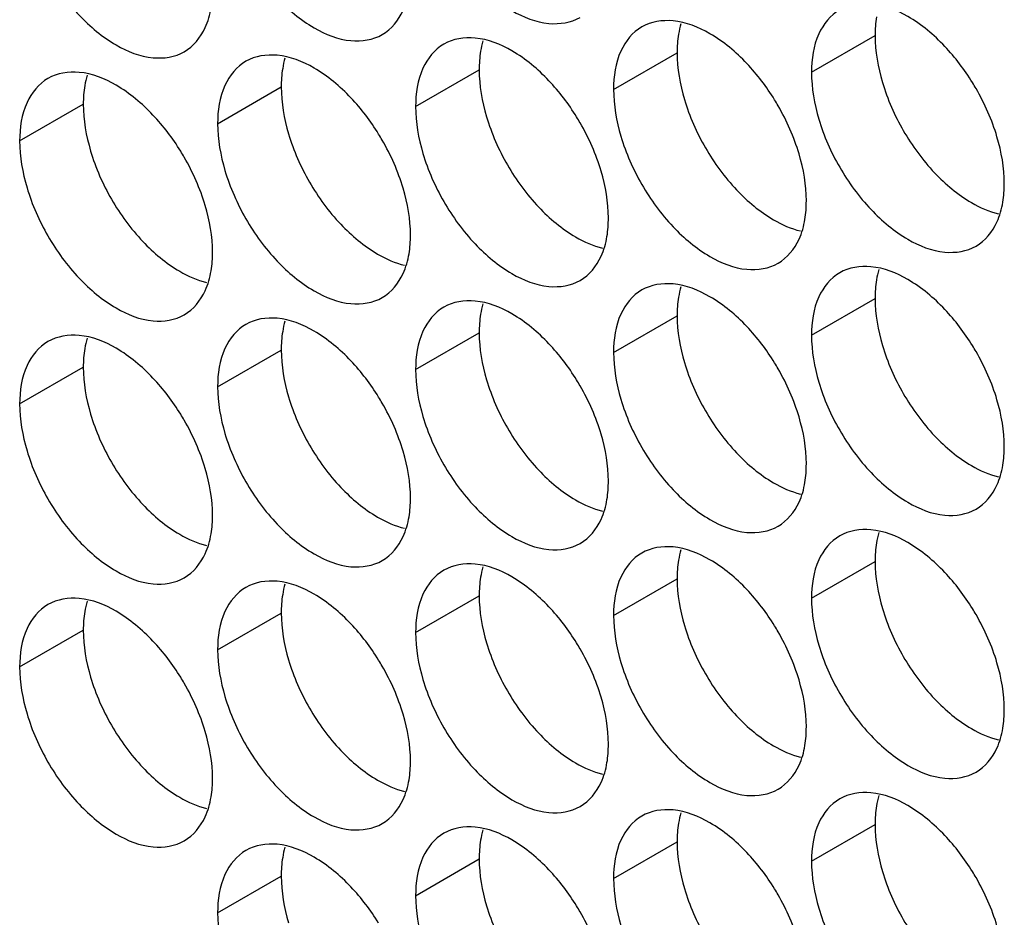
# Model space of a CAD drawing. Header units: inches. Extents: x 0 to 34, y 0 to 22.
# Tile 24 of 118: x 14.521 to 14.691, y 15.126 to 15.28. Entities that reach past the tile are written whole.
import ezdxf

# ---------------------------------------------------------------- set-up
doc = ezdxf.new("R2010")
doc.units = ezdxf.units.IN
doc.header["$LTSCALE"] = 1.87
doc.header["$MEASUREMENT"] = 0
doc.layers.get('0').update_dxf_attribs({"linetype": 'CONTINUOUS'})

msp = doc.modelspace()

# ---------------------------------------------------------------- linework, layer by layer
at = {"color": 7, "linetype": 'CONTINUOUS'}
for p, q in [((14.65789, 15.27111), (14.66885, 15.27744)), ((14.62377, 15.26816), (14.63473, 15.27448)), ((14.58965, 15.2652), (14.60061, 15.27153)), ((14.55553, 15.26224), (14.56649, 15.26857)), ((14.52141, 15.25928), (14.53237, 15.26561)), ((14.65789, 15.2258), (14.66885, 15.23213)), ((14.62377, 15.22284), (14.63473, 15.22917)), ((14.58965, 15.21988), (14.60061, 15.22621)), ((14.55553, 15.21693), (14.56649, 15.22325)), ((14.52141, 15.21397), (14.53237, 15.2203)), ((14.65789, 15.18048), (14.66885, 15.18681)), ((14.62377, 15.17753), (14.63473, 15.18386)), ((14.58965, 15.17457), (14.60061, 15.1809)), ((14.55553, 15.17161), (14.56649, 15.17794)), ((14.52141, 15.16865), (14.53237, 15.17498)), ((14.65789, 15.13517), (14.66885, 15.1415)), ((14.62377, 15.13221), (14.63473, 15.13854)), ((14.58965, 15.12925), (14.60061, 15.13558)), ((14.55553, 15.1263), (14.56649, 15.13263))]:
    msp.add_line(p, q, dxfattribs=at)
for points, knots in [([(14.59092, 15.30244), (14.59178, 15.29953), (14.59423, 15.29397), (14.59945, 15.28684), (14.60563, 15.28165), (14.61209, 15.279), (14.61643, 15.27965), (14.61802, 15.28057)], [0, 0, 0, 0, 0.235115, 0.470233, 0.682481, 0.857347, 1, 1, 1, 1]), ([(14.5568, 15.29948), (14.55766, 15.29657), (14.56011, 15.29101), (14.56533, 15.28388), (14.57152, 15.2787), (14.57797, 15.27604), (14.58231, 15.27669), (14.5839, 15.27761)], [0, 0, 0, 0, 0.235115, 0.470233, 0.682481, 0.857347, 1, 1, 1, 1]), ([(14.52268, 15.29652), (14.52354, 15.29362), (14.526, 15.28806), (14.53121, 15.28092), (14.5374, 15.27574), (14.54386, 15.27309), (14.54819, 15.27373), (14.54978, 15.27465)], [0, 0, 0, 0, 0.235115, 0.470233, 0.682481, 0.857347, 1, 1, 1, 1]), ([(14.5839, 15.27761), (14.58549, 15.27852), (14.5875, 15.28105), (14.58833, 15.28399), (14.58852, 15.28516)], [0, 0, 0, 0, 0.608607, 1, 1, 1, 1]), ([(14.54978, 15.27465), (14.55137, 15.27557), (14.55339, 15.2781), (14.55421, 15.28103), (14.55441, 15.2822)], [0, 0, 0, 0, 0.608607, 1, 1, 1, 1]), ([(14.68086, 15.27557), (14.67898, 15.27756), (14.67514, 15.28078), (14.67042, 15.28272), (14.66814, 15.28292)], [0, 0, 0, 0, 0.548282, 1, 1, 1, 1]), ([(14.66275, 15.28187), (14.66116, 15.28095), (14.65843, 15.27753), (14.65789, 15.27336), (14.65789, 15.27111)], [0, 0, 0, 0, 0.44922, 1, 1, 1, 1]), ([(14.62863, 15.27891), (14.62705, 15.278), (14.62431, 15.27457), (14.62377, 15.2704), (14.62377, 15.26816)], [0, 0, 0, 0, 0.44922, 1, 1, 1, 1]), ([(14.64674, 15.27262), (14.64487, 15.2746), (14.64102, 15.27782), (14.6363, 15.27976), (14.63403, 15.27996)], [0, 0, 0, 0, 0.548282, 1, 1, 1, 1]), ([(14.61263, 15.26966), (14.61075, 15.27164), (14.6069, 15.27486), (14.60218, 15.2768), (14.59991, 15.277)], [0, 0, 0, 0, 0.548282, 1, 1, 1, 1]), ([(14.59452, 15.27595), (14.59293, 15.27504), (14.5902, 15.27161), (14.58965, 15.26744), (14.58965, 15.2652)], [0, 0, 0, 0, 0.44922, 1, 1, 1, 1]), ([(14.57851, 15.2667), (14.57663, 15.26868), (14.57278, 15.27191), (14.56806, 15.27385), (14.56579, 15.27404)], [0, 0, 0, 0, 0.548282, 1, 1, 1, 1]), ([(14.5604, 15.273), (14.55881, 15.27208), (14.55608, 15.26865), (14.55553, 15.26448), (14.55553, 15.26224)], [0, 0, 0, 0, 0.44922, 1, 1, 1, 1]), ([(14.54439, 15.26374), (14.54251, 15.26572), (14.53867, 15.26895), (14.53395, 15.27089), (14.53167, 15.27109)], [0, 0, 0, 0, 0.548282, 1, 1, 1, 1]), ([(14.52628, 15.27004), (14.52469, 15.26912), (14.52196, 15.2657), (14.52141, 15.26153), (14.52141, 15.25928)], [0, 0, 0, 0, 0.44922, 1, 1, 1, 1]), ([(14.68986, 15.26), (14.68899, 15.2629), (14.6876, 15.26605), (14.68585, 15.26899), (14.68564, 15.26934)], [0, 0, 0, 0, 0.882712, 1, 1, 1, 1]), ([(14.65574, 15.25704), (14.65487, 15.25994), (14.65348, 15.26309), (14.65173, 15.26604), (14.65152, 15.26638)], [0, 0, 0, 0, 0.882712, 1, 1, 1, 1]), ([(14.62162, 15.25408), (14.62076, 15.25699), (14.61937, 15.26014), (14.61761, 15.26308), (14.6174, 15.26342)], [0, 0, 0, 0, 0.882712, 1, 1, 1, 1]), ([(14.65915, 15.26304), (14.66001, 15.26013), (14.66247, 15.25457), (14.66769, 15.24744), (14.67387, 15.24226), (14.68033, 15.2396), (14.68467, 15.24025), (14.68625, 15.24117)], [0, 0, 0, 0, 0.235115, 0.470233, 0.682481, 0.857347, 1, 1, 1, 1]), ([(14.5875, 15.25112), (14.58664, 15.25403), (14.58525, 15.25718), (14.58349, 15.26012), (14.58328, 15.26046)], [0, 0, 0, 0, 0.882712, 1, 1, 1, 1]), ([(14.62503, 15.26008), (14.6259, 15.25718), (14.62835, 15.25162), (14.63357, 15.24448), (14.63975, 15.2393), (14.64621, 15.23664), (14.65055, 15.23729), (14.65214, 15.23821)], [0, 0, 0, 0, 0.235115, 0.470233, 0.682481, 0.857347, 1, 1, 1, 1]), ([(14.55338, 15.24817), (14.55252, 15.25107), (14.55113, 15.25422), (14.54937, 15.25716), (14.54916, 15.25751)], [0, 0, 0, 0, 0.882712, 1, 1, 1, 1]), ([(14.59092, 15.25712), (14.59178, 15.25422), (14.59423, 15.24866), (14.59945, 15.24152), (14.60563, 15.23634), (14.61209, 15.23369), (14.61643, 15.23434), (14.61802, 15.23525)], [0, 0, 0, 0, 0.235115, 0.470233, 0.682481, 0.857347, 1, 1, 1, 1]), ([(14.5568, 15.25417), (14.55766, 15.25126), (14.56011, 15.2457), (14.56533, 15.23857), (14.57152, 15.23338), (14.57797, 15.23073), (14.58231, 15.23138), (14.5839, 15.23229)], [0, 0, 0, 0, 0.235115, 0.470233, 0.682481, 0.857347, 1, 1, 1, 1]), ([(14.52268, 15.25121), (14.52354, 15.2483), (14.526, 15.24274), (14.53121, 15.23561), (14.5374, 15.23042), (14.54386, 15.22777), (14.54819, 15.22842), (14.54978, 15.22934)], [0, 0, 0, 0, 0.235115, 0.470233, 0.682481, 0.857347, 1, 1, 1, 1]), ([(14.68625, 15.24117), (14.68784, 15.24208), (14.68986, 15.24461), (14.69068, 15.24755), (14.69088, 15.24872)], [0, 0, 0, 0, 0.608607, 1, 1, 1, 1]), ([(14.65214, 15.23821), (14.65372, 15.23912), (14.65574, 15.24165), (14.65657, 15.24459), (14.65676, 15.24576)], [0, 0, 0, 0, 0.608607, 1, 1, 1, 1]), ([(14.61802, 15.23525), (14.61961, 15.23617), (14.62162, 15.2387), (14.62245, 15.24163), (14.62264, 15.2428)], [0, 0, 0, 0, 0.608607, 1, 1, 1, 1]), ([(14.5839, 15.23229), (14.58549, 15.23321), (14.5875, 15.23574), (14.58833, 15.23867), (14.58852, 15.23984)], [0, 0, 0, 0, 0.608607, 1, 1, 1, 1]), ([(14.54978, 15.22934), (14.55137, 15.23025), (14.55339, 15.23278), (14.55421, 15.23572), (14.55441, 15.23689)], [0, 0, 0, 0, 0.608607, 1, 1, 1, 1]), ([(14.66275, 15.23656), (14.66116, 15.23564), (14.65843, 15.23221), (14.65789, 15.22804), (14.65789, 15.2258)], [0, 0, 0, 0, 0.44922, 1, 1, 1, 1]), ([(14.68086, 15.23026), (14.67898, 15.23224), (14.67514, 15.23547), (14.67042, 15.23741), (14.66814, 15.2376)], [0, 0, 0, 0, 0.548282, 1, 1, 1, 1]), ([(14.64674, 15.2273), (14.64487, 15.22928), (14.64102, 15.23251), (14.6363, 15.23445), (14.63403, 15.23464)], [0, 0, 0, 0, 0.548282, 1, 1, 1, 1]), ([(14.62863, 15.2336), (14.62705, 15.23268), (14.62431, 15.22925), (14.62377, 15.22508), (14.62377, 15.22284)], [0, 0, 0, 0, 0.44922, 1, 1, 1, 1]), ([(14.61263, 15.22434), (14.61075, 15.22633), (14.6069, 15.22955), (14.60218, 15.23149), (14.59991, 15.23169)], [0, 0, 0, 0, 0.548282, 1, 1, 1, 1]), ([(14.59452, 15.23064), (14.59293, 15.22972), (14.5902, 15.2263), (14.58965, 15.22213), (14.58965, 15.21988)], [0, 0, 0, 0, 0.44922, 1, 1, 1, 1]), ([(14.57851, 15.22139), (14.57663, 15.22337), (14.57278, 15.22659), (14.56806, 15.22853), (14.56579, 15.22873)], [0, 0, 0, 0, 0.548282, 1, 1, 1, 1]), ([(14.5604, 15.22768), (14.55881, 15.22677), (14.55608, 15.22334), (14.55553, 15.21917), (14.55553, 15.21693)], [0, 0, 0, 0, 0.44922, 1, 1, 1, 1]), ([(14.52628, 15.22472), (14.52469, 15.22381), (14.52196, 15.22038), (14.52141, 15.21621), (14.52141, 15.21397)], [0, 0, 0, 0, 0.44922, 1, 1, 1, 1]), ([(14.54439, 15.21843), (14.54251, 15.22041), (14.53867, 15.22364), (14.53395, 15.22557), (14.53167, 15.22577)], [0, 0, 0, 0, 0.548282, 1, 1, 1, 1]), ([(14.68986, 15.21468), (14.68899, 15.21759), (14.6876, 15.22074), (14.68585, 15.22368), (14.68564, 15.22402)], [0, 0, 0, 0, 0.882712, 1, 1, 1, 1]), ([(14.65574, 15.21172), (14.65487, 15.21463), (14.65348, 15.21778), (14.65173, 15.22072), (14.65152, 15.22106)], [0, 0, 0, 0, 0.882712, 1, 1, 1, 1]), ([(14.62162, 15.20877), (14.62076, 15.21167), (14.61937, 15.21482), (14.61761, 15.21776), (14.6174, 15.21811)], [0, 0, 0, 0, 0.882712, 1, 1, 1, 1]), ([(14.65915, 15.21773), (14.66001, 15.21482), (14.66247, 15.20926), (14.66769, 15.20213), (14.67387, 15.19694), (14.68033, 15.19429), (14.68467, 15.19494), (14.68625, 15.19585)], [0, 0, 0, 0, 0.235115, 0.470233, 0.682481, 0.857347, 1, 1, 1, 1]), ([(14.5875, 15.20581), (14.58664, 15.20872), (14.58525, 15.21186), (14.58349, 15.21481), (14.58328, 15.21515)], [0, 0, 0, 0, 0.882712, 1, 1, 1, 1]), ([(14.62503, 15.21477), (14.6259, 15.21186), (14.62835, 15.2063), (14.63357, 15.19917), (14.63975, 15.19398), (14.64621, 15.19133), (14.65055, 15.19198), (14.65214, 15.1929)], [0, 0, 0, 0, 0.235115, 0.470233, 0.682481, 0.857347, 1, 1, 1, 1]), ([(14.55338, 15.20285), (14.55252, 15.20576), (14.55113, 15.20891), (14.54937, 15.21185), (14.54916, 15.21219)], [0, 0, 0, 0, 0.882712, 1, 1, 1, 1]), ([(14.59092, 15.21181), (14.59178, 15.2089), (14.59423, 15.20334), (14.59945, 15.19621), (14.60563, 15.19103), (14.61209, 15.18837), (14.61643, 15.18902), (14.61802, 15.18994)], [0, 0, 0, 0, 0.235115, 0.470233, 0.682481, 0.857347, 1, 1, 1, 1]), ([(14.5568, 15.20885), (14.55766, 15.20595), (14.56011, 15.20039), (14.56533, 15.19325), (14.57152, 15.18807), (14.57797, 15.18541), (14.58231, 15.18606), (14.5839, 15.18698)], [0, 0, 0, 0, 0.235115, 0.470233, 0.682481, 0.857347, 1, 1, 1, 1]), ([(14.52268, 15.20589), (14.52354, 15.20299), (14.526, 15.19743), (14.53121, 15.1903), (14.5374, 15.18511), (14.54386, 15.18246), (14.54819, 15.18311), (14.54978, 15.18402)], [0, 0, 0, 0, 0.235115, 0.470233, 0.682481, 0.857347, 1, 1, 1, 1]), ([(14.68625, 15.19585), (14.68784, 15.19677), (14.68986, 15.1993), (14.69068, 15.20223), (14.69088, 15.2034)], [0, 0, 0, 0, 0.608607, 1, 1, 1, 1]), ([(14.65214, 15.1929), (14.65372, 15.19381), (14.65574, 15.19634), (14.65657, 15.19927), (14.65676, 15.20045)], [0, 0, 0, 0, 0.608607, 1, 1, 1, 1]), ([(14.61802, 15.18994), (14.61961, 15.19085), (14.62162, 15.19338), (14.62245, 15.19632), (14.62264, 15.19749)], [0, 0, 0, 0, 0.608607, 1, 1, 1, 1]), ([(14.5839, 15.18698), (14.58549, 15.1879), (14.5875, 15.19042), (14.58833, 15.19336), (14.58852, 15.19453)], [0, 0, 0, 0, 0.608607, 1, 1, 1, 1]), ([(14.68086, 15.18495), (14.67898, 15.18693), (14.67514, 15.19015), (14.67042, 15.19209), (14.66814, 15.19229)], [0, 0, 0, 0, 0.548282, 1, 1, 1, 1]), ([(14.54978, 15.18402), (14.55137, 15.18494), (14.55339, 15.18747), (14.55421, 15.1904), (14.55441, 15.19157)], [0, 0, 0, 0, 0.608607, 1, 1, 1, 1]), ([(14.66275, 15.19124), (14.66116, 15.19033), (14.65843, 15.1869), (14.65789, 15.18273), (14.65789, 15.18048)], [0, 0, 0, 0, 0.44922, 1, 1, 1, 1]), ([(14.64674, 15.18199), (14.64487, 15.18397), (14.64102, 15.18719), (14.6363, 15.18913), (14.63403, 15.18933)], [0, 0, 0, 0, 0.548282, 1, 1, 1, 1]), ([(14.62863, 15.18828), (14.62705, 15.18737), (14.62431, 15.18394), (14.62377, 15.17977), (14.62377, 15.17753)], [0, 0, 0, 0, 0.44922, 1, 1, 1, 1]), ([(14.59452, 15.18533), (14.59293, 15.18441), (14.5902, 15.18098), (14.58965, 15.17681), (14.58965, 15.17457)], [0, 0, 0, 0, 0.44922, 1, 1, 1, 1]), ([(14.61263, 15.17903), (14.61075, 15.18101), (14.6069, 15.18424), (14.60218, 15.18618), (14.59991, 15.18637)], [0, 0, 0, 0, 0.548282, 1, 1, 1, 1]), ([(14.5604, 15.18237), (14.55881, 15.18145), (14.55608, 15.17803), (14.55553, 15.17386), (14.55553, 15.17161)], [0, 0, 0, 0, 0.44922, 1, 1, 1, 1]), ([(14.57851, 15.17607), (14.57663, 15.17805), (14.57278, 15.18128), (14.56806, 15.18322), (14.56579, 15.18341)], [0, 0, 0, 0, 0.548282, 1, 1, 1, 1]), ([(14.54439, 15.17311), (14.54251, 15.1751), (14.53867, 15.17832), (14.53395, 15.18026), (14.53167, 15.18046)], [0, 0, 0, 0, 0.548282, 1, 1, 1, 1]), ([(14.52628, 15.17941), (14.52469, 15.17849), (14.52196, 15.17507), (14.52141, 15.1709), (14.52141, 15.16865)], [0, 0, 0, 0, 0.44922, 1, 1, 1, 1]), ([(14.68986, 15.16937), (14.68899, 15.17227), (14.6876, 15.17542), (14.68585, 15.17837), (14.68564, 15.17871)], [0, 0, 0, 0, 0.882712, 1, 1, 1, 1]), ([(14.65574, 15.16641), (14.65487, 15.16932), (14.65348, 15.17247), (14.65173, 15.17541), (14.65152, 15.17575)], [0, 0, 0, 0, 0.882712, 1, 1, 1, 1]), ([(14.62162, 15.16345), (14.62076, 15.16636), (14.61937, 15.16951), (14.61761, 15.17245), (14.6174, 15.17279)], [0, 0, 0, 0, 0.882712, 1, 1, 1, 1]), ([(14.65915, 15.17241), (14.66001, 15.16951), (14.66247, 15.16395), (14.66769, 15.15681), (14.67387, 15.15163), (14.68033, 15.14897), (14.68467, 15.14962), (14.68625, 15.15054)], [0, 0, 0, 0, 0.235115, 0.470233, 0.682481, 0.857347, 1, 1, 1, 1]), ([(14.5875, 15.1605), (14.58664, 15.1634), (14.58525, 15.16655), (14.58349, 15.16949), (14.58328, 15.16983)], [0, 0, 0, 0, 0.882712, 1, 1, 1, 1]), ([(14.62503, 15.16945), (14.6259, 15.16655), (14.62835, 15.16099), (14.63357, 15.15385), (14.63975, 15.14867), (14.64621, 15.14602), (14.65055, 15.14667), (14.65214, 15.14758)], [0, 0, 0, 0, 0.235115, 0.470233, 0.682481, 0.857347, 1, 1, 1, 1]), ([(14.55338, 15.15754), (14.55252, 15.16044), (14.55113, 15.16359), (14.54937, 15.16654), (14.54916, 15.16688)], [0, 0, 0, 0, 0.882712, 1, 1, 1, 1]), ([(14.59092, 15.1665), (14.59178, 15.16359), (14.59423, 15.15803), (14.59945, 15.1509), (14.60563, 15.14571), (14.61209, 15.14306), (14.61643, 15.14371), (14.61802, 15.14462)], [0, 0, 0, 0, 0.235115, 0.470233, 0.682481, 0.857347, 1, 1, 1, 1]), ([(14.5568, 15.16354), (14.55766, 15.16063), (14.56011, 15.15507), (14.56533, 15.14794), (14.57152, 15.14275), (14.57797, 15.1401), (14.58231, 15.14075), (14.5839, 15.14167)], [0, 0, 0, 0, 0.235115, 0.470233, 0.682481, 0.857347, 1, 1, 1, 1]), ([(14.52268, 15.16058), (14.52354, 15.15767), (14.526, 15.15211), (14.53121, 15.14498), (14.5374, 15.1398), (14.54386, 15.13714), (14.54819, 15.13779), (14.54978, 15.13871)], [0, 0, 0, 0, 0.235115, 0.470233, 0.682481, 0.857347, 1, 1, 1, 1]), ([(14.68625, 15.15054), (14.68784, 15.15145), (14.68986, 15.15398), (14.69068, 15.15692), (14.69088, 15.15809)], [0, 0, 0, 0, 0.608607, 1, 1, 1, 1]), ([(14.65214, 15.14758), (14.65372, 15.1485), (14.65574, 15.15103), (14.65657, 15.15396), (14.65676, 15.15513)], [0, 0, 0, 0, 0.608607, 1, 1, 1, 1]), ([(14.61802, 15.14462), (14.61961, 15.14554), (14.62162, 15.14807), (14.62245, 15.151), (14.62264, 15.15217)], [0, 0, 0, 0, 0.608607, 1, 1, 1, 1]), ([(14.5839, 15.14167), (14.58549, 15.14258), (14.5875, 15.14511), (14.58833, 15.14805), (14.58852, 15.14922)], [0, 0, 0, 0, 0.608607, 1, 1, 1, 1]), ([(14.54978, 15.13871), (14.55137, 15.13962), (14.55339, 15.14215), (14.55421, 15.14509), (14.55441, 15.14626)], [0, 0, 0, 0, 0.608607, 1, 1, 1, 1]), ([(14.68086, 15.13963), (14.67898, 15.14161), (14.67514, 15.14484), (14.67042, 15.14678), (14.66814, 15.14697)], [0, 0, 0, 0, 0.548282, 1, 1, 1, 1]), ([(14.66275, 15.14593), (14.66116, 15.14501), (14.65843, 15.14158), (14.65789, 15.13741), (14.65789, 15.13517)], [0, 0, 0, 0, 0.44922, 1, 1, 1, 1]), ([(14.62863, 15.14297), (14.62705, 15.14205), (14.62431, 15.13863), (14.62377, 15.13446), (14.62377, 15.13221)], [0, 0, 0, 0, 0.44922, 1, 1, 1, 1]), ([(14.64674, 15.13667), (14.64487, 15.13866), (14.64102, 15.14188), (14.6363, 15.14382), (14.63403, 15.14402)], [0, 0, 0, 0, 0.548282, 1, 1, 1, 1]), ([(14.59452, 15.14001), (14.59293, 15.1391), (14.5902, 15.13567), (14.58965, 15.1315), (14.58965, 15.12925)], [0, 0, 0, 0, 0.44922, 1, 1, 1, 1]), ([(14.61263, 15.13372), (14.61075, 15.1357), (14.6069, 15.13892), (14.60218, 15.14086), (14.59991, 15.14106)], [0, 0, 0, 0, 0.548282, 1, 1, 1, 1]), ([(14.57851, 15.13076), (14.57663, 15.13274), (14.57278, 15.13596), (14.56806, 15.1379), (14.56579, 15.1381)], [0, 0, 0, 0, 0.548282, 1, 1, 1, 1]), ([(14.5604, 15.13705), (14.55881, 15.13614), (14.55608, 15.13271), (14.55553, 15.12854), (14.55553, 15.1263)], [0, 0, 0, 0, 0.44922, 1, 1, 1, 1]), ([(14.68986, 15.12405), (14.68899, 15.12696), (14.6876, 15.13011), (14.68585, 15.13305), (14.68564, 15.13339)], [0, 0, 0, 0, 0.882712, 1, 1, 1, 1]), ([(14.65574, 15.1211), (14.65487, 15.124), (14.65348, 15.12715), (14.65173, 15.13009), (14.65152, 15.13044)], [0, 0, 0, 0, 0.882712, 1, 1, 1, 1]), ([(14.62162, 15.11814), (14.62076, 15.12104), (14.61937, 15.12419), (14.61761, 15.12714), (14.6174, 15.12748)], [0, 0, 0, 0, 0.882712, 1, 1, 1, 1]), ([(14.65915, 15.1271), (14.66001, 15.12419), (14.66247, 15.11863), (14.66769, 15.1115), (14.67387, 15.10631), (14.68033, 15.10366), (14.68467, 15.10431), (14.68625, 15.10522)], [0, 0, 0, 0, 0.235115, 0.470233, 0.682481, 0.857347, 1, 1, 1, 1])]:
    msp.add_open_spline(points, degree=3, knots=knots, dxfattribs=at)
at = {"color": 3, "linetype": 'CONTINUOUS'}
for points in [[(14.66909, 15.28065), (14.66891, 15.27959), (14.66885, 15.27851), (14.66885, 15.27744)], [(14.63538, 15.27947), (14.6352, 15.27889), (14.63507, 15.27829), (14.63497, 15.27769)], [(14.63497, 15.27769), (14.6348, 15.27663), (14.63473, 15.27555), (14.63473, 15.27448)], [(14.66885, 15.27744), (14.66885, 15.27472), (14.66933, 15.27199), (14.67011, 15.26937)], [(14.60126, 15.27652), (14.60109, 15.27593), (14.60095, 15.27533), (14.60085, 15.27473)], [(14.56714, 15.27356), (14.56697, 15.27297), (14.56683, 15.27238), (14.56674, 15.27177)], [(14.60085, 15.27473), (14.60068, 15.27367), (14.60061, 15.27259), (14.60061, 15.27153)], [(14.63473, 15.27448), (14.63473, 15.27176), (14.63521, 15.26903), (14.63599, 15.26641)], [(14.53303, 15.2706), (14.53285, 15.27002), (14.53272, 15.26942), (14.53262, 15.26882)], [(14.56674, 15.27177), (14.56656, 15.27071), (14.56649, 15.26963), (14.56649, 15.26857)], [(14.60061, 15.27153), (14.60061, 15.2688), (14.6011, 15.26608), (14.60188, 15.26345)], [(14.53262, 15.26882), (14.53244, 15.26776), (14.53237, 15.26668), (14.53237, 15.26561)], [(14.56649, 15.26857), (14.56649, 15.26584), (14.56698, 15.26312), (14.56776, 15.26049)], [(14.53237, 15.26561), (14.53237, 15.26289), (14.53286, 15.26016), (14.53364, 15.25754)], [(14.6695, 15.23712), (14.66932, 15.23653), (14.66919, 15.23594), (14.66909, 15.23533)], [(14.66909, 15.23533), (14.66891, 15.23427), (14.66885, 15.23319), (14.66885, 15.23213)], [(14.63538, 15.23416), (14.6352, 15.23357), (14.63507, 15.23298), (14.63497, 15.23238)], [(14.60126, 15.2312), (14.60109, 15.23062), (14.60095, 15.23002), (14.60085, 15.22942)], [(14.63497, 15.23238), (14.6348, 15.23132), (14.63473, 15.23024), (14.63473, 15.22917)], [(14.66885, 15.23213), (14.66885, 15.2294), (14.66933, 15.22668), (14.67011, 15.22405)], [(14.60085, 15.22942), (14.60068, 15.22836), (14.60061, 15.22728), (14.60061, 15.22621)], [(14.56714, 15.22824), (14.56697, 15.22766), (14.56683, 15.22706), (14.56674, 15.22646)], [(14.63473, 15.22917), (14.63473, 15.22645), (14.63521, 15.22372), (14.63599, 15.2211)], [(14.56674, 15.22646), (14.56656, 15.2254), (14.56649, 15.22432), (14.56649, 15.22325)], [(14.60061, 15.22621), (14.60061, 15.22349), (14.6011, 15.22076), (14.60188, 15.21814)], [(14.53303, 15.22529), (14.53285, 15.2247), (14.53272, 15.2241), (14.53262, 15.2235)], [(14.53262, 15.2235), (14.53244, 15.22244), (14.53237, 15.22136), (14.53237, 15.2203)], [(14.56649, 15.22325), (14.56649, 15.22053), (14.56698, 15.2178), (14.56776, 15.21518)], [(14.53237, 15.2203), (14.53237, 15.21757), (14.53286, 15.21485), (14.53364, 15.21222)], [(14.6695, 15.1918), (14.66932, 15.19122), (14.66919, 15.19062), (14.66909, 15.19002)], [(14.63538, 15.18885), (14.6352, 15.18826), (14.63507, 15.18766), (14.63497, 15.18706)], [(14.66909, 15.19002), (14.66891, 15.18896), (14.66885, 15.18788), (14.66885, 15.18681)], [(14.63497, 15.18706), (14.6348, 15.186), (14.63473, 15.18492), (14.63473, 15.18386)], [(14.60126, 15.18589), (14.60109, 15.1853), (14.60095, 15.18471), (14.60085, 15.1841)], [(14.66885, 15.18681), (14.66885, 15.18409), (14.66933, 15.18136), (14.67011, 15.17874)], [(14.60085, 15.1841), (14.60068, 15.18304), (14.60061, 15.18196), (14.60061, 15.1809)], [(14.63473, 15.18386), (14.63473, 15.18113), (14.63521, 15.17841), (14.63599, 15.17578)], [(14.56714, 15.18293), (14.56697, 15.18235), (14.56683, 15.18175), (14.56674, 15.18115)], [(14.56674, 15.18115), (14.56656, 15.18009), (14.56649, 15.17901), (14.56649, 15.17794)], [(14.60061, 15.1809), (14.60061, 15.17817), (14.6011, 15.17545), (14.60188, 15.17282)], [(14.53303, 15.17997), (14.53285, 15.17939), (14.53272, 15.17879), (14.53262, 15.17819)], [(14.53262, 15.17819), (14.53244, 15.17713), (14.53237, 15.17605), (14.53237, 15.17498)], [(14.56649, 15.17794), (14.56649, 15.17522), (14.56698, 15.17249), (14.56776, 15.16987)], [(14.53237, 15.17498), (14.53237, 15.17226), (14.53286, 15.16953), (14.53364, 15.16691)], [(14.6695, 15.14649), (14.66932, 15.1459), (14.66919, 15.14531), (14.66909, 15.14471)], [(14.66909, 15.14471), (14.66891, 15.14364), (14.66885, 15.14257), (14.66885, 15.1415)], [(14.63538, 15.14353), (14.6352, 15.14295), (14.63507, 15.14235), (14.63497, 15.14175)], [(14.63497, 15.14175), (14.6348, 15.14069), (14.63473, 15.13961), (14.63473, 15.13854)], [(14.66885, 15.1415), (14.66885, 15.13877), (14.66933, 15.13605), (14.67011, 15.13343)], [(14.60126, 15.14057), (14.60109, 15.13999), (14.60095, 15.13939), (14.60085, 15.13879)], [(14.60085, 15.13879), (14.60068, 15.13773), (14.60061, 15.13665), (14.60061, 15.13558)], [(14.63473, 15.13854), (14.63473, 15.13582), (14.63521, 15.13309), (14.63599, 15.13047)], [(14.56714, 15.13762), (14.56697, 15.13703), (14.56683, 15.13643), (14.56674, 15.13583)], [(14.56674, 15.13583), (14.56656, 15.13477), (14.56649, 15.13369), (14.56649, 15.13263)], [(14.60061, 15.13558), (14.60061, 15.13286), (14.6011, 15.13013), (14.60188, 15.12751)], [(14.56649, 15.13263), (14.56649, 15.1299), (14.56698, 15.12718), (14.56776, 15.12455)]]:
    msp.add_open_spline(points, degree=3, dxfattribs=at)
at = {"color": 7, "linetype": 'CONTINUOUS'}
for points in [[(14.63403, 15.27996), (14.63217, 15.28012), (14.63022, 15.27983), (14.62863, 15.27891)], [(14.59991, 15.277), (14.59805, 15.27716), (14.5961, 15.27687), (14.59452, 15.27595)], [(14.68564, 15.26934), (14.68426, 15.27157), (14.68267, 15.27367), (14.68086, 15.27557)], [(14.56579, 15.27404), (14.56394, 15.2742), (14.56199, 15.27391), (14.5604, 15.273)], [(14.65152, 15.26638), (14.65014, 15.26861), (14.64855, 15.27071), (14.64674, 15.27262)], [(14.53167, 15.27109), (14.52982, 15.27125), (14.52787, 15.27095), (14.52628, 15.27004)], [(14.65789, 15.27111), (14.65789, 15.26839), (14.65837, 15.26566), (14.65915, 15.26304)], [(14.6174, 15.26342), (14.61602, 15.26565), (14.61443, 15.26775), (14.61263, 15.26966)], [(14.62377, 15.26816), (14.62377, 15.26543), (14.62425, 15.26271), (14.62503, 15.26008)], [(14.58328, 15.26046), (14.5819, 15.2627), (14.58031, 15.2648), (14.57851, 15.2667)], [(14.58965, 15.2652), (14.58965, 15.26247), (14.59014, 15.25975), (14.59092, 15.25712)], [(14.54916, 15.25751), (14.54779, 15.25974), (14.54619, 15.26184), (14.54439, 15.26374)], [(14.55553, 15.26224), (14.55553, 15.25952), (14.55602, 15.25679), (14.5568, 15.25417)], [(14.69112, 15.25192), (14.69112, 15.25465), (14.69064, 15.25737), (14.68986, 15.26)], [(14.52141, 15.25928), (14.52141, 15.25656), (14.5219, 15.25383), (14.52268, 15.25121)], [(14.657, 15.24897), (14.657, 15.25169), (14.65652, 15.25442), (14.65574, 15.25704)], [(14.62288, 15.24601), (14.62288, 15.24873), (14.6224, 15.25146), (14.62162, 15.25408)], [(14.69088, 15.24872), (14.69105, 15.24978), (14.69112, 15.25086), (14.69112, 15.25192)], [(14.58877, 15.24305), (14.58877, 15.24577), (14.58828, 15.2485), (14.5875, 15.25112)], [(14.55465, 15.24009), (14.55465, 15.24282), (14.55416, 15.24554), (14.55338, 15.24817)], [(14.65676, 15.24576), (14.65693, 15.24682), (14.657, 15.2479), (14.657, 15.24897)], [(14.62264, 15.2428), (14.62282, 15.24386), (14.62288, 15.24494), (14.62288, 15.24601)], [(14.58852, 15.23984), (14.5887, 15.2409), (14.58877, 15.24198), (14.58877, 15.24305)], [(14.55441, 15.23689), (14.55458, 15.23795), (14.55465, 15.23903), (14.55465, 15.24009)], [(14.66814, 15.2376), (14.66629, 15.23776), (14.66434, 15.23747), (14.66275, 15.23656)], [(14.63403, 15.23464), (14.63217, 15.23481), (14.63022, 15.23451), (14.62863, 15.2336)], [(14.59991, 15.23169), (14.59805, 15.23185), (14.5961, 15.23156), (14.59452, 15.23064)], [(14.68564, 15.22402), (14.68426, 15.22625), (14.68267, 15.22836), (14.68086, 15.23026)], [(14.56579, 15.22873), (14.56394, 15.22889), (14.56199, 15.2286), (14.5604, 15.22768)], [(14.65152, 15.22106), (14.65014, 15.2233), (14.64855, 15.2254), (14.64674, 15.2273)], [(14.53167, 15.22577), (14.52982, 15.22593), (14.52787, 15.22564), (14.52628, 15.22472)], [(14.6174, 15.21811), (14.61602, 15.22034), (14.61443, 15.22244), (14.61263, 15.22434)], [(14.65789, 15.2258), (14.65789, 15.22307), (14.65837, 15.22035), (14.65915, 15.21773)], [(14.62377, 15.22284), (14.62377, 15.22012), (14.62425, 15.21739), (14.62503, 15.21477)], [(14.58328, 15.21515), (14.5819, 15.21738), (14.58031, 15.21948), (14.57851, 15.22139)], [(14.58965, 15.21988), (14.58965, 15.21716), (14.59014, 15.21443), (14.59092, 15.21181)], [(14.54916, 15.21219), (14.54779, 15.21442), (14.54619, 15.21652), (14.54439, 15.21843)], [(14.55553, 15.21693), (14.55553, 15.2142), (14.55602, 15.21148), (14.5568, 15.20885)], [(14.69112, 15.20661), (14.69112, 15.20933), (14.69064, 15.21206), (14.68986, 15.21468)], [(14.52141, 15.21397), (14.52141, 15.21124), (14.5219, 15.20852), (14.52268, 15.20589)], [(14.657, 15.20365), (14.657, 15.20638), (14.65652, 15.2091), (14.65574, 15.21172)], [(14.62288, 15.20069), (14.62288, 15.20342), (14.6224, 15.20614), (14.62162, 15.20877)], [(14.58877, 15.19774), (14.58877, 15.20046), (14.58828, 15.20319), (14.5875, 15.20581)], [(14.69088, 15.2034), (14.69105, 15.20446), (14.69112, 15.20554), (14.69112, 15.20661)], [(14.55465, 15.19478), (14.55465, 15.1975), (14.55416, 15.20023), (14.55338, 15.20285)], [(14.65676, 15.20045), (14.65693, 15.20151), (14.657, 15.20258), (14.657, 15.20365)], [(14.62264, 15.19749), (14.62282, 15.19855), (14.62288, 15.19963), (14.62288, 15.20069)], [(14.58852, 15.19453), (14.5887, 15.19559), (14.58877, 15.19667), (14.58877, 15.19774)], [(14.55441, 15.19157), (14.55458, 15.19263), (14.55465, 15.19371), (14.55465, 15.19478)], [(14.66814, 15.19229), (14.66629, 15.19245), (14.66434, 15.19216), (14.66275, 15.19124)], [(14.63403, 15.18933), (14.63217, 15.18949), (14.63022, 15.1892), (14.62863, 15.18828)], [(14.59991, 15.18637), (14.59805, 15.18653), (14.5961, 15.18624), (14.59452, 15.18533)], [(14.56579, 15.18341), (14.56394, 15.18358), (14.56199, 15.18328), (14.5604, 15.18237)], [(14.68564, 15.17871), (14.68426, 15.18094), (14.68267, 15.18304), (14.68086, 15.18495)], [(14.65152, 15.17575), (14.65014, 15.17798), (14.64855, 15.18008), (14.64674, 15.18199)], [(14.53167, 15.18046), (14.52982, 15.18062), (14.52787, 15.18033), (14.52628, 15.17941)], [(14.65789, 15.18048), (14.65789, 15.17776), (14.65837, 15.17503), (14.65915, 15.17241)], [(14.6174, 15.17279), (14.61602, 15.17502), (14.61443, 15.17713), (14.61263, 15.17903)], [(14.62377, 15.17753), (14.62377, 15.1748), (14.62425, 15.17208), (14.62503, 15.16945)], [(14.58328, 15.16983), (14.5819, 15.17207), (14.58031, 15.17417), (14.57851, 15.17607)], [(14.58965, 15.17457), (14.58965, 15.17185), (14.59014, 15.16912), (14.59092, 15.1665)], [(14.54916, 15.16688), (14.54779, 15.16911), (14.54619, 15.17121), (14.54439, 15.17311)], [(14.55553, 15.17161), (14.55553, 15.16889), (14.55602, 15.16616), (14.5568, 15.16354)], [(14.52141, 15.16865), (14.52141, 15.16593), (14.5219, 15.1632), (14.52268, 15.16058)], [(14.69112, 15.1613), (14.69112, 15.16402), (14.69064, 15.16675), (14.68986, 15.16937)], [(14.657, 15.15834), (14.657, 15.16106), (14.65652, 15.16379), (14.65574, 15.16641)], [(14.62288, 15.15538), (14.62288, 15.1581), (14.6224, 15.16083), (14.62162, 15.16345)], [(14.58877, 15.15242), (14.58877, 15.15515), (14.58828, 15.15787), (14.5875, 15.1605)], [(14.69088, 15.15809), (14.69105, 15.15915), (14.69112, 15.16023), (14.69112, 15.1613)], [(14.65676, 15.15513), (14.65693, 15.15619), (14.657, 15.15727), (14.657, 15.15834)], [(14.55465, 15.14946), (14.55465, 15.15219), (14.55416, 15.15491), (14.55338, 15.15754)], [(14.62264, 15.15217), (14.62282, 15.15323), (14.62288, 15.15431), (14.62288, 15.15538)], [(14.58852, 15.14922), (14.5887, 15.15028), (14.58877, 15.15136), (14.58877, 15.15242)], [(14.55441, 15.14626), (14.55458, 15.14732), (14.55465, 15.1484), (14.55465, 15.14946)], [(14.66814, 15.14697), (14.66629, 15.14713), (14.66434, 15.14684), (14.66275, 15.14593)], [(14.63403, 15.14402), (14.63217, 15.14418), (14.63022, 15.14389), (14.62863, 15.14297)], [(14.59991, 15.14106), (14.59805, 15.14122), (14.5961, 15.14093), (14.59452, 15.14001)], [(14.68564, 15.13339), (14.68426, 15.13563), (14.68267, 15.13773), (14.68086, 15.13963)], [(14.56579, 15.1381), (14.56394, 15.13826), (14.56199, 15.13797), (14.5604, 15.13705)], [(14.65152, 15.13044), (14.65014, 15.13267), (14.64855, 15.13477), (14.64674, 15.13667)], [(14.65789, 15.13517), (14.65789, 15.13245), (14.65837, 15.12972), (14.65915, 15.1271)], [(14.6174, 15.12748), (14.61602, 15.12971), (14.61443, 15.13181), (14.61263, 15.13372)], [(14.62377, 15.13221), (14.62377, 15.12949), (14.62425, 15.12676), (14.62503, 15.12414)], [(14.58328, 15.12452), (14.5819, 15.12675), (14.58031, 15.12885), (14.57851, 15.13076)], [(14.58965, 15.12925), (14.58965, 15.12653), (14.59014, 15.12381), (14.59092, 15.12118)], [(14.55553, 15.1263), (14.55553, 15.12357), (14.55602, 15.12085), (14.5568, 15.11822)]]:
    msp.add_open_spline(points, degree=3, dxfattribs=at)
at = {"color": 3, "linetype": 'CONTINUOUS'}
for points, knots in [([(14.67011, 15.26937), (14.67098, 15.26646), (14.67343, 15.2609), (14.67702, 15.25599), (14.6791, 15.25379)], [0, 0, 0, 0, 0.499997, 1, 1, 1, 1]), ([(14.63599, 15.26641), (14.63686, 15.2635), (14.63931, 15.25794), (14.64291, 15.25303), (14.64499, 15.25083)], [0, 0, 0, 0, 0.499997, 1, 1, 1, 1]), ([(14.60188, 15.26345), (14.60274, 15.26055), (14.60519, 15.25499), (14.60879, 15.25007), (14.61087, 15.24788)], [0, 0, 0, 0, 0.499997, 1, 1, 1, 1]), ([(14.56776, 15.26049), (14.56862, 15.25759), (14.57107, 15.25203), (14.57467, 15.24711), (14.57675, 15.24492)], [0, 0, 0, 0, 0.499997, 1, 1, 1, 1]), ([(14.53364, 15.25754), (14.5345, 15.25463), (14.53696, 15.24907), (14.54055, 15.24416), (14.54263, 15.24196)], [0, 0, 0, 0, 0.499997, 1, 1, 1, 1]), ([(14.6791, 15.25379), (14.68098, 15.25181), (14.68439, 15.24896), (14.68847, 15.24711), (14.69011, 15.24672)], [0, 0, 0, 0, 0.619597, 1, 1, 1, 1]), ([(14.64499, 15.25083), (14.64686, 15.24885), (14.65027, 15.246), (14.65436, 15.24415), (14.65599, 15.24377)], [0, 0, 0, 0, 0.619597, 1, 1, 1, 1]), ([(14.61087, 15.24788), (14.61275, 15.24589), (14.61615, 15.24304), (14.62024, 15.24119), (14.62188, 15.24081)], [0, 0, 0, 0, 0.619597, 1, 1, 1, 1]), ([(14.57675, 15.24492), (14.57863, 15.24294), (14.58203, 15.24008), (14.58612, 15.23824), (14.58776, 15.23785)], [0, 0, 0, 0, 0.619597, 1, 1, 1, 1]), ([(14.54263, 15.24196), (14.54451, 15.23998), (14.54792, 15.23712), (14.552, 15.23528), (14.55364, 15.23489)], [0, 0, 0, 0, 0.619597, 1, 1, 1, 1]), ([(14.67011, 15.22405), (14.67098, 15.22115), (14.67343, 15.21559), (14.67702, 15.21067), (14.6791, 15.20848)], [0, 0, 0, 0, 0.499997, 1, 1, 1, 1]), ([(14.63599, 15.2211), (14.63686, 15.21819), (14.63931, 15.21263), (14.64291, 15.20772), (14.64499, 15.20552)], [0, 0, 0, 0, 0.499997, 1, 1, 1, 1]), ([(14.60188, 15.21814), (14.60274, 15.21523), (14.60519, 15.20967), (14.60879, 15.20476), (14.61087, 15.20256)], [0, 0, 0, 0, 0.499997, 1, 1, 1, 1]), ([(14.56776, 15.21518), (14.56862, 15.21227), (14.57107, 15.20671), (14.57467, 15.2018), (14.57675, 15.1996)], [0, 0, 0, 0, 0.499997, 1, 1, 1, 1]), ([(14.53364, 15.21222), (14.5345, 15.20932), (14.53696, 15.20376), (14.54055, 15.19884), (14.54263, 15.19665)], [0, 0, 0, 0, 0.499997, 1, 1, 1, 1]), ([(14.6791, 15.20848), (14.68098, 15.2065), (14.68439, 15.20364), (14.68847, 15.20179), (14.69011, 15.20141)], [0, 0, 0, 0, 0.619597, 1, 1, 1, 1]), ([(14.64499, 15.20552), (14.64686, 15.20354), (14.65027, 15.20068), (14.65436, 15.19884), (14.65599, 15.19845)], [0, 0, 0, 0, 0.619597, 1, 1, 1, 1]), ([(14.61087, 15.20256), (14.61275, 15.20058), (14.61615, 15.19773), (14.62024, 15.19588), (14.62188, 15.19549)], [0, 0, 0, 0, 0.619597, 1, 1, 1, 1]), ([(14.57675, 15.1996), (14.57863, 15.19762), (14.58203, 15.19477), (14.58612, 15.19292), (14.58776, 15.19254)], [0, 0, 0, 0, 0.619597, 1, 1, 1, 1]), ([(14.54263, 15.19665), (14.54451, 15.19466), (14.54792, 15.19181), (14.552, 15.18996), (14.55364, 15.18958)], [0, 0, 0, 0, 0.619597, 1, 1, 1, 1]), ([(14.67011, 15.17874), (14.67098, 15.17583), (14.67343, 15.17027), (14.67702, 15.16536), (14.6791, 15.16316)], [0, 0, 0, 0, 0.499997, 1, 1, 1, 1]), ([(14.63599, 15.17578), (14.63686, 15.17288), (14.63931, 15.16732), (14.64291, 15.1624), (14.64499, 15.16021)], [0, 0, 0, 0, 0.499997, 1, 1, 1, 1]), ([(14.60188, 15.17282), (14.60274, 15.16992), (14.60519, 15.16436), (14.60879, 15.15944), (14.61087, 15.15725)], [0, 0, 0, 0, 0.499997, 1, 1, 1, 1]), ([(14.56776, 15.16987), (14.56862, 15.16696), (14.57107, 15.1614), (14.57467, 15.15649), (14.57675, 15.15429)], [0, 0, 0, 0, 0.499997, 1, 1, 1, 1]), ([(14.53364, 15.16691), (14.5345, 15.164), (14.53696, 15.15844), (14.54055, 15.15353), (14.54263, 15.15133)], [0, 0, 0, 0, 0.499997, 1, 1, 1, 1]), ([(14.6791, 15.16316), (14.68098, 15.16118), (14.68439, 15.15833), (14.68847, 15.15648), (14.69011, 15.1561)], [0, 0, 0, 0, 0.619597, 1, 1, 1, 1]), ([(14.64499, 15.16021), (14.64686, 15.15822), (14.65027, 15.15537), (14.65436, 15.15352), (14.65599, 15.15314)], [0, 0, 0, 0, 0.619597, 1, 1, 1, 1]), ([(14.61087, 15.15725), (14.61275, 15.15527), (14.61615, 15.15241), (14.62024, 15.15056), (14.62188, 15.15018)], [0, 0, 0, 0, 0.619597, 1, 1, 1, 1]), ([(14.57675, 15.15429), (14.57863, 15.15231), (14.58203, 15.14945), (14.58612, 15.14761), (14.58776, 15.14722)], [0, 0, 0, 0, 0.619597, 1, 1, 1, 1]), ([(14.54263, 15.15133), (14.54451, 15.14935), (14.54792, 15.1465), (14.552, 15.14465), (14.55364, 15.14426)], [0, 0, 0, 0, 0.619597, 1, 1, 1, 1]), ([(14.67011, 15.13343), (14.67098, 15.13052), (14.67343, 15.12496), (14.67702, 15.12004), (14.6791, 15.11785)], [0, 0, 0, 0, 0.499997, 1, 1, 1, 1]), ([(14.63599, 15.13047), (14.63686, 15.12756), (14.63931, 15.122), (14.64291, 15.11709), (14.64499, 15.11489)], [0, 0, 0, 0, 0.499997, 1, 1, 1, 1]), ([(14.60188, 15.12751), (14.60274, 15.1246), (14.60519, 15.11904), (14.60879, 15.11413), (14.61087, 15.11193)], [0, 0, 0, 0, 0.499997, 1, 1, 1, 1])]:
    msp.add_open_spline(points, degree=3, knots=knots, dxfattribs=at)

doc.saveas('drawing.dxf')
